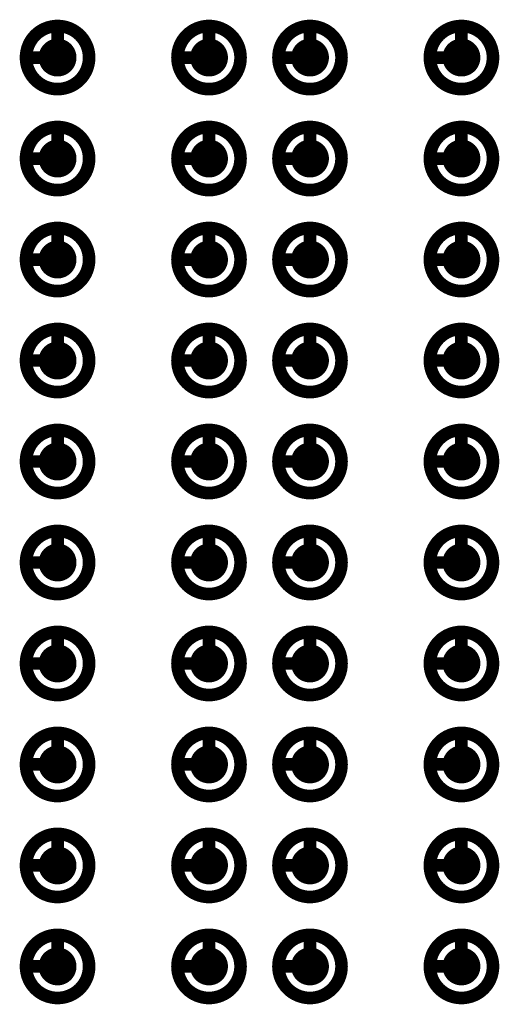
# Model space of a CAD drawing. Header units: millimetres. Extents: x 62 to 363, y 42 to 391.
# Tile 24 of 216: x 135.97 to 139.77, y 96.7 to 104.5. Entities that reach past the tile are written whole.
import ezdxf

# ---------------------------------------------------------------- set-up
doc = ezdxf.new("R2010")
doc.units = ezdxf.units.MM
doc.layers.add('Mechanical8', color=56, linetype='Continuous')
doc.layers.add('PadHoleLayer', color=156, linetype='Continuous')

# ---------------------------------------------------------------- blocks, each defined once
blk = doc.blocks.new('SAMTEC_SEAM8_40_S02_0_S_10_2_GP_K_HP_1861')
at = {"layer": 'Mechanical8'}
for points, const_width in [([(-6.55, -1.4, 1), (-7.05, -1.4, 1)], 0.1), ([(-6.825, -1.15, 1), (-6.775, -1.15, 1)], 0.05), ([(-5.75, -1.4, 1), (-6.25, -1.4, 1)], 0.1), ([(-6.025, -1.15, 1), (-5.975, -1.15, 1)], 0.05), ([(-4.95, -1.4, 1), (-5.45, -1.4, 1)], 0.1), ([(-5.225, -1.15, 1), (-5.175, -1.15, 1)], 0.05), ([(-4.15, -1.4, 1), (-4.65, -1.4, 1)], 0.1), ([(-4.425, -1.15, 1), (-4.375, -1.15, 1)], 0.05), ([(-3.35, -1.4, 1), (-3.85, -1.4, 1)], 0.1), ([(-3.625, -1.15, 1), (-3.575, -1.15, 1)], 0.05), ([(-2.55, -1.4, 1), (-3.05, -1.4, 1)], 0.1), ([(-2.825, -1.15, 1), (-2.775, -1.15, 1)], 0.05), ([(-1.75, -1.4, 1), (-2.25, -1.4, 1)], 0.1), ([(-2.025, -1.15, 1), (-1.975, -1.15, 1)], 0.05), ([(-0.95, -1.4, 1), (-1.45, -1.4, 1)], 0.1), ([(-1.225, -1.15, 1), (-1.175, -1.15, 1)], 0.05), ([(-0.15, -1.4, 1), (-0.65, -1.4, 1)], 0.1), ([(-0.425, -1.15, 1), (-0.375, -1.15, 1)], 0.05), ([(0.65, -1.4, 1), (0.15, -1.4, 1)], 0.1), ([(0.375, -1.15, 1), (0.425, -1.15, 1)], 0.05), ([(-7.075, -1.4, 1), (-7.025, -1.4, 1)], 0.05), ([(-6.825, -1.4, 1), (-6.775, -1.4, 1)], 0.05), ([(-6.825, -1.4, 1), (-6.775, -1.4, 1)], 0.05), ([(-6.575, -1.4, 1), (-6.525, -1.4, 1)], 0.05), ([(-6.575, -1.4, 1), (-6.525, -1.4, 1)], 0.05), ([(-6.275, -1.4, 1), (-6.225, -1.4, 1)], 0.05), ([(-6.025, -1.4, 1), (-5.975, -1.4, 1)], 0.05), ([(-6.025, -1.4, 1), (-5.975, -1.4, 1)], 0.05), ([(-5.775, -1.4, 1), (-5.725, -1.4, 1)], 0.05), ([(-5.775, -1.4, 1), (-5.725, -1.4, 1)], 0.05), ([(-5.475, -1.4, 1), (-5.425, -1.4, 1)], 0.05), ([(-5.225, -1.4, 1), (-5.175, -1.4, 1)], 0.05), ([(-5.225, -1.4, 1), (-5.175, -1.4, 1)], 0.05), ([(-4.975, -1.4, 1), (-4.925, -1.4, 1)], 0.05), ([(-4.975, -1.4, 1), (-4.925, -1.4, 1)], 0.05), ([(-4.675, -1.4, 1), (-4.625, -1.4, 1)], 0.05), ([(-4.425, -1.4, 1), (-4.375, -1.4, 1)], 0.05), ([(-4.425, -1.4, 1), (-4.375, -1.4, 1)], 0.05), ([(-4.175, -1.4, 1), (-4.125, -1.4, 1)], 0.05), ([(-4.175, -1.4, 1), (-4.125, -1.4, 1)], 0.05), ([(-3.875, -1.4, 1), (-3.825, -1.4, 1)], 0.05), ([(-3.625, -1.4, 1), (-3.575, -1.4, 1)], 0.05), ([(-3.625, -1.4, 1), (-3.575, -1.4, 1)], 0.05), ([(-3.375, -1.4, 1), (-3.325, -1.4, 1)], 0.05), ([(-3.375, -1.4, 1), (-3.325, -1.4, 1)], 0.05), ([(-3.075, -1.4, 1), (-3.025, -1.4, 1)], 0.05), ([(-2.825, -1.4, 1), (-2.775, -1.4, 1)], 0.05), ([(-2.825, -1.4, 1), (-2.775, -1.4, 1)], 0.05), ([(-2.575, -1.4, 1), (-2.525, -1.4, 1)], 0.05), ([(-2.575, -1.4, 1), (-2.525, -1.4, 1)], 0.05), ([(-2.275, -1.4, 1), (-2.225, -1.4, 1)], 0.05), ([(-2.025, -1.4, 1), (-1.975, -1.4, 1)], 0.05), ([(-2.025, -1.4, 1), (-1.975, -1.4, 1)], 0.05), ([(-1.775, -1.4, 1), (-1.725, -1.4, 1)], 0.05), ([(-1.775, -1.4, 1), (-1.725, -1.4, 1)], 0.05), ([(-1.475, -1.4, 1), (-1.425, -1.4, 1)], 0.05), ([(-1.225, -1.4, 1), (-1.175, -1.4, 1)], 0.05), ([(-1.225, -1.4, 1), (-1.175, -1.4, 1)], 0.05), ([(-0.975, -1.4, 1), (-0.925, -1.4, 1)], 0.05), ([(-0.975, -1.4, 1), (-0.925, -1.4, 1)], 0.05), ([(-0.675, -1.4, 1), (-0.625, -1.4, 1)], 0.05), ([(-0.425, -1.4, 1), (-0.375, -1.4, 1)], 0.05), ([(-0.425, -1.4, 1), (-0.375, -1.4, 1)], 0.05), ([(-0.175, -1.4, 1), (-0.125, -1.4, 1)], 0.05), ([(-0.175, -1.4, 1), (-0.125, -1.4, 1)], 0.05), ([(0.125, -1.4, 1), (0.175, -1.4, 1)], 0.05), ([(0.375, -1.4, 1), (0.425, -1.4, 1)], 0.05), ([(0.375, -1.4, 1), (0.425, -1.4, 1)], 0.05), ([(0.625, -1.4, 1), (0.675, -1.4, 1)], 0.05), ([(0.625, -1.4, 1), (0.675, -1.4, 1)], 0.05), ([(-6.55, -2.6, 1), (-7.05, -2.6, 1)], 0.1), ([(-6.825, -2.35, 1), (-6.775, -2.35, 1)], 0.05), ([(-5.75, -2.6, 1), (-6.25, -2.6, 1)], 0.1), ([(-6.025, -2.35, 1), (-5.975, -2.35, 1)], 0.05), ([(-4.95, -2.6, 1), (-5.45, -2.6, 1)], 0.1), ([(-5.225, -2.35, 1), (-5.175, -2.35, 1)], 0.05), ([(-4.15, -2.6, 1), (-4.65, -2.6, 1)], 0.1), ([(-4.425, -2.35, 1), (-4.375, -2.35, 1)], 0.05), ([(-3.35, -2.6, 1), (-3.85, -2.6, 1)], 0.1), ([(-3.625, -2.35, 1), (-3.575, -2.35, 1)], 0.05), ([(-2.55, -2.6, 1), (-3.05, -2.6, 1)], 0.1), ([(-2.825, -2.35, 1), (-2.775, -2.35, 1)], 0.05), ([(-1.75, -2.6, 1), (-2.25, -2.6, 1)], 0.1), ([(-2.025, -2.35, 1), (-1.975, -2.35, 1)], 0.05), ([(-0.95, -2.6, 1), (-1.45, -2.6, 1)], 0.1), ([(-1.225, -2.35, 1), (-1.175, -2.35, 1)], 0.05), ([(-0.15, -2.6, 1), (-0.65, -2.6, 1)], 0.1), ([(-0.425, -2.35, 1), (-0.375, -2.35, 1)], 0.05), ([(0.65, -2.6, 1), (0.15, -2.6, 1)], 0.1), ([(0.375, -2.35, 1), (0.425, -2.35, 1)], 0.05), ([(-7.075, -2.6, 1), (-7.025, -2.6, 1)], 0.05), ([(-6.825, -2.6, 1), (-6.775, -2.6, 1)], 0.05), ([(-6.825, -2.6, 1), (-6.775, -2.6, 1)], 0.05), ([(-6.575, -2.6, 1), (-6.525, -2.6, 1)], 0.05), ([(-6.575, -2.6, 1), (-6.525, -2.6, 1)], 0.05), ([(-6.275, -2.6, 1), (-6.225, -2.6, 1)], 0.05), ([(-6.025, -2.6, 1), (-5.975, -2.6, 1)], 0.05), ([(-6.025, -2.6, 1), (-5.975, -2.6, 1)], 0.05), ([(-5.775, -2.6, 1), (-5.725, -2.6, 1)], 0.05), ([(-5.775, -2.6, 1), (-5.725, -2.6, 1)], 0.05), ([(-5.475, -2.6, 1), (-5.425, -2.6, 1)], 0.05), ([(-5.225, -2.6, 1), (-5.175, -2.6, 1)], 0.05), ([(-5.225, -2.6, 1), (-5.175, -2.6, 1)], 0.05), ([(-4.975, -2.6, 1), (-4.925, -2.6, 1)], 0.05), ([(-4.975, -2.6, 1), (-4.925, -2.6, 1)], 0.05), ([(-4.675, -2.6, 1), (-4.625, -2.6, 1)], 0.05), ([(-4.425, -2.6, 1), (-4.375, -2.6, 1)], 0.05), ([(-4.425, -2.6, 1), (-4.375, -2.6, 1)], 0.05), ([(-4.175, -2.6, 1), (-4.125, -2.6, 1)], 0.05), ([(-4.175, -2.6, 1), (-4.125, -2.6, 1)], 0.05), ([(-3.875, -2.6, 1), (-3.825, -2.6, 1)], 0.05), ([(-3.625, -2.6, 1), (-3.575, -2.6, 1)], 0.05), ([(-3.625, -2.6, 1), (-3.575, -2.6, 1)], 0.05), ([(-3.375, -2.6, 1), (-3.325, -2.6, 1)], 0.05), ([(-3.375, -2.6, 1), (-3.325, -2.6, 1)], 0.05), ([(-3.075, -2.6, 1), (-3.025, -2.6, 1)], 0.05), ([(-2.825, -2.6, 1), (-2.775, -2.6, 1)], 0.05), ([(-2.825, -2.6, 1), (-2.775, -2.6, 1)], 0.05), ([(-2.575, -2.6, 1), (-2.525, -2.6, 1)], 0.05), ([(-2.575, -2.6, 1), (-2.525, -2.6, 1)], 0.05), ([(-2.275, -2.6, 1), (-2.225, -2.6, 1)], 0.05), ([(-2.025, -2.6, 1), (-1.975, -2.6, 1)], 0.05), ([(-2.025, -2.6, 1), (-1.975, -2.6, 1)], 0.05), ([(-1.775, -2.6, 1), (-1.725, -2.6, 1)], 0.05), ([(-1.775, -2.6, 1), (-1.725, -2.6, 1)], 0.05), ([(-1.475, -2.6, 1), (-1.425, -2.6, 1)], 0.05), ([(-1.225, -2.6, 1), (-1.175, -2.6, 1)], 0.05), ([(-1.225, -2.6, 1), (-1.175, -2.6, 1)], 0.05), ([(-0.975, -2.6, 1), (-0.925, -2.6, 1)], 0.05), ([(-0.975, -2.6, 1), (-0.925, -2.6, 1)], 0.05), ([(-0.675, -2.6, 1), (-0.625, -2.6, 1)], 0.05), ([(-0.425, -2.6, 1), (-0.375, -2.6, 1)], 0.05), ([(-0.425, -2.6, 1), (-0.375, -2.6, 1)], 0.05), ([(-0.175, -2.6, 1), (-0.125, -2.6, 1)], 0.05), ([(-0.175, -2.6, 1), (-0.125, -2.6, 1)], 0.05), ([(0.125, -2.6, 1), (0.175, -2.6, 1)], 0.05), ([(0.375, -2.6, 1), (0.425, -2.6, 1)], 0.05), ([(0.375, -2.6, 1), (0.425, -2.6, 1)], 0.05), ([(0.625, -2.6, 1), (0.675, -2.6, 1)], 0.05), ([(0.625, -2.6, 1), (0.675, -2.6, 1)], 0.05), ([(-6.55, -3.4, 1), (-7.05, -3.4, 1)], 0.1), ([(-6.825, -3.15, 1), (-6.775, -3.15, 1)], 0.05), ([(-5.75, -3.4, 1), (-6.25, -3.4, 1)], 0.1), ([(-6.025, -3.15, 1), (-5.975, -3.15, 1)], 0.05), ([(-4.95, -3.4, 1), (-5.45, -3.4, 1)], 0.1), ([(-5.225, -3.15, 1), (-5.175, -3.15, 1)], 0.05), ([(-4.15, -3.4, 1), (-4.65, -3.4, 1)], 0.1), ([(-4.425, -3.15, 1), (-4.375, -3.15, 1)], 0.05), ([(-3.35, -3.4, 1), (-3.85, -3.4, 1)], 0.1), ([(-3.625, -3.15, 1), (-3.575, -3.15, 1)], 0.05), ([(-2.55, -3.4, 1), (-3.05, -3.4, 1)], 0.1), ([(-2.825, -3.15, 1), (-2.775, -3.15, 1)], 0.05), ([(-1.75, -3.4, 1), (-2.25, -3.4, 1)], 0.1), ([(-2.025, -3.15, 1), (-1.975, -3.15, 1)], 0.05), ([(-0.95, -3.4, 1), (-1.45, -3.4, 1)], 0.1), ([(-1.225, -3.15, 1), (-1.175, -3.15, 1)], 0.05), ([(-0.15, -3.4, 1), (-0.65, -3.4, 1)], 0.1), ([(-0.425, -3.15, 1), (-0.375, -3.15, 1)], 0.05), ([(0.65, -3.4, 1), (0.15, -3.4, 1)], 0.1), ([(0.375, -3.15, 1), (0.425, -3.15, 1)], 0.05), ([(-7.075, -3.4, 1), (-7.025, -3.4, 1)], 0.05), ([(-6.825, -3.4, 1), (-6.775, -3.4, 1)], 0.05), ([(-6.825, -3.4, 1), (-6.775, -3.4, 1)], 0.05), ([(-6.575, -3.4, 1), (-6.525, -3.4, 1)], 0.05), ([(-6.575, -3.4, 1), (-6.525, -3.4, 1)], 0.05), ([(-6.275, -3.4, 1), (-6.225, -3.4, 1)], 0.05), ([(-6.025, -3.4, 1), (-5.975, -3.4, 1)], 0.05), ([(-6.025, -3.4, 1), (-5.975, -3.4, 1)], 0.05), ([(-5.775, -3.4, 1), (-5.725, -3.4, 1)], 0.05), ([(-5.775, -3.4, 1), (-5.725, -3.4, 1)], 0.05), ([(-5.475, -3.4, 1), (-5.425, -3.4, 1)], 0.05), ([(-5.225, -3.4, 1), (-5.175, -3.4, 1)], 0.05), ([(-5.225, -3.4, 1), (-5.175, -3.4, 1)], 0.05), ([(-4.975, -3.4, 1), (-4.925, -3.4, 1)], 0.05), ([(-4.975, -3.4, 1), (-4.925, -3.4, 1)], 0.05), ([(-4.675, -3.4, 1), (-4.625, -3.4, 1)], 0.05), ([(-4.425, -3.4, 1), (-4.375, -3.4, 1)], 0.05), ([(-4.425, -3.4, 1), (-4.375, -3.4, 1)], 0.05), ([(-4.175, -3.4, 1), (-4.125, -3.4, 1)], 0.05), ([(-4.175, -3.4, 1), (-4.125, -3.4, 1)], 0.05), ([(-3.875, -3.4, 1), (-3.825, -3.4, 1)], 0.05), ([(-3.625, -3.4, 1), (-3.575, -3.4, 1)], 0.05), ([(-3.625, -3.4, 1), (-3.575, -3.4, 1)], 0.05), ([(-3.375, -3.4, 1), (-3.325, -3.4, 1)], 0.05), ([(-3.375, -3.4, 1), (-3.325, -3.4, 1)], 0.05), ([(-3.075, -3.4, 1), (-3.025, -3.4, 1)], 0.05), ([(-2.825, -3.4, 1), (-2.775, -3.4, 1)], 0.05), ([(-2.825, -3.4, 1), (-2.775, -3.4, 1)], 0.05), ([(-2.575, -3.4, 1), (-2.525, -3.4, 1)], 0.05), ([(-2.575, -3.4, 1), (-2.525, -3.4, 1)], 0.05), ([(-2.275, -3.4, 1), (-2.225, -3.4, 1)], 0.05), ([(-2.025, -3.4, 1), (-1.975, -3.4, 1)], 0.05), ([(-2.025, -3.4, 1), (-1.975, -3.4, 1)], 0.05), ([(-1.775, -3.4, 1), (-1.725, -3.4, 1)], 0.05), ([(-1.775, -3.4, 1), (-1.725, -3.4, 1)], 0.05), ([(-1.475, -3.4, 1), (-1.425, -3.4, 1)], 0.05), ([(-1.225, -3.4, 1), (-1.175, -3.4, 1)], 0.05), ([(-1.225, -3.4, 1), (-1.175, -3.4, 1)], 0.05), ([(-0.975, -3.4, 1), (-0.925, -3.4, 1)], 0.05), ([(-0.975, -3.4, 1), (-0.925, -3.4, 1)], 0.05), ([(-0.675, -3.4, 1), (-0.625, -3.4, 1)], 0.05), ([(-0.425, -3.4, 1), (-0.375, -3.4, 1)], 0.05), ([(-0.425, -3.4, 1), (-0.375, -3.4, 1)], 0.05), ([(-0.175, -3.4, 1), (-0.125, -3.4, 1)], 0.05), ([(-0.175, -3.4, 1), (-0.125, -3.4, 1)], 0.05), ([(0.125, -3.4, 1), (0.175, -3.4, 1)], 0.05), ([(0.375, -3.4, 1), (0.425, -3.4, 1)], 0.05), ([(0.375, -3.4, 1), (0.425, -3.4, 1)], 0.05), ([(0.625, -3.4, 1), (0.675, -3.4, 1)], 0.05), ([(0.625, -3.4, 1), (0.675, -3.4, 1)], 0.05), ([(-6.55, -4.6, 1), (-7.05, -4.6, 1)], 0.1), ([(-6.825, -4.35, 1), (-6.775, -4.35, 1)], 0.05), ([(-5.75, -4.6, 1), (-6.25, -4.6, 1)], 0.1), ([(-6.025, -4.35, 1), (-5.975, -4.35, 1)], 0.05), ([(-4.95, -4.6, 1), (-5.45, -4.6, 1)], 0.1), ([(-5.225, -4.35, 1), (-5.175, -4.35, 1)], 0.05), ([(-4.15, -4.6, 1), (-4.65, -4.6, 1)], 0.1), ([(-4.425, -4.35, 1), (-4.375, -4.35, 1)], 0.05), ([(-3.35, -4.6, 1), (-3.85, -4.6, 1)], 0.1), ([(-3.625, -4.35, 1), (-3.575, -4.35, 1)], 0.05), ([(-2.55, -4.6, 1), (-3.05, -4.6, 1)], 0.1), ([(-2.825, -4.35, 1), (-2.775, -4.35, 1)], 0.05), ([(-1.75, -4.6, 1), (-2.25, -4.6, 1)], 0.1), ([(-2.025, -4.35, 1), (-1.975, -4.35, 1)], 0.05), ([(-0.95, -4.6, 1), (-1.45, -4.6, 1)], 0.1), ([(-1.225, -4.35, 1), (-1.175, -4.35, 1)], 0.05), ([(-0.15, -4.6, 1), (-0.65, -4.6, 1)], 0.1), ([(-0.425, -4.35, 1), (-0.375, -4.35, 1)], 0.05), ([(0.65, -4.6, 1), (0.15, -4.6, 1)], 0.1), ([(0.375, -4.35, 1), (0.425, -4.35, 1)], 0.05), ([(-7.075, -4.6, 1), (-7.025, -4.6, 1)], 0.05), ([(-6.825, -4.6, 1), (-6.775, -4.6, 1)], 0.05), ([(-6.825, -4.6, 1), (-6.775, -4.6, 1)], 0.05), ([(-6.575, -4.6, 1), (-6.525, -4.6, 1)], 0.05), ([(-6.575, -4.6, 1), (-6.525, -4.6, 1)], 0.05), ([(-6.275, -4.6, 1), (-6.225, -4.6, 1)], 0.05), ([(-6.025, -4.6, 1), (-5.975, -4.6, 1)], 0.05), ([(-6.025, -4.6, 1), (-5.975, -4.6, 1)], 0.05), ([(-5.775, -4.6, 1), (-5.725, -4.6, 1)], 0.05), ([(-5.775, -4.6, 1), (-5.725, -4.6, 1)], 0.05), ([(-5.475, -4.6, 1), (-5.425, -4.6, 1)], 0.05), ([(-5.225, -4.6, 1), (-5.175, -4.6, 1)], 0.05), ([(-5.225, -4.6, 1), (-5.175, -4.6, 1)], 0.05), ([(-4.975, -4.6, 1), (-4.925, -4.6, 1)], 0.05), ([(-4.975, -4.6, 1), (-4.925, -4.6, 1)], 0.05), ([(-4.675, -4.6, 1), (-4.625, -4.6, 1)], 0.05), ([(-4.425, -4.6, 1), (-4.375, -4.6, 1)], 0.05), ([(-4.425, -4.6, 1), (-4.375, -4.6, 1)], 0.05), ([(-4.175, -4.6, 1), (-4.125, -4.6, 1)], 0.05), ([(-4.175, -4.6, 1), (-4.125, -4.6, 1)], 0.05), ([(-3.875, -4.6, 1), (-3.825, -4.6, 1)], 0.05), ([(-3.625, -4.6, 1), (-3.575, -4.6, 1)], 0.05), ([(-3.625, -4.6, 1), (-3.575, -4.6, 1)], 0.05), ([(-3.375, -4.6, 1), (-3.325, -4.6, 1)], 0.05), ([(-3.375, -4.6, 1), (-3.325, -4.6, 1)], 0.05), ([(-3.075, -4.6, 1), (-3.025, -4.6, 1)], 0.05), ([(-2.825, -4.6, 1), (-2.775, -4.6, 1)], 0.05), ([(-2.825, -4.6, 1), (-2.775, -4.6, 1)], 0.05), ([(-2.575, -4.6, 1), (-2.525, -4.6, 1)], 0.05), ([(-2.575, -4.6, 1), (-2.525, -4.6, 1)], 0.05), ([(-2.275, -4.6, 1), (-2.225, -4.6, 1)], 0.05), ([(-2.025, -4.6, 1), (-1.975, -4.6, 1)], 0.05), ([(-2.025, -4.6, 1), (-1.975, -4.6, 1)], 0.05), ([(-1.775, -4.6, 1), (-1.725, -4.6, 1)], 0.05), ([(-1.775, -4.6, 1), (-1.725, -4.6, 1)], 0.05), ([(-1.475, -4.6, 1), (-1.425, -4.6, 1)], 0.05), ([(-1.225, -4.6, 1), (-1.175, -4.6, 1)], 0.05), ([(-1.225, -4.6, 1), (-1.175, -4.6, 1)], 0.05), ([(-0.975, -4.6, 1), (-0.925, -4.6, 1)], 0.05), ([(-0.975, -4.6, 1), (-0.925, -4.6, 1)], 0.05), ([(-0.675, -4.6, 1), (-0.625, -4.6, 1)], 0.05), ([(-0.425, -4.6, 1), (-0.375, -4.6, 1)], 0.05), ([(-0.425, -4.6, 1), (-0.375, -4.6, 1)], 0.05), ([(-0.175, -4.6, 1), (-0.125, -4.6, 1)], 0.05), ([(-0.175, -4.6, 1), (-0.125, -4.6, 1)], 0.05), ([(0.125, -4.6, 1), (0.175, -4.6, 1)], 0.05), ([(0.375, -4.6, 1), (0.425, -4.6, 1)], 0.05), ([(0.375, -4.6, 1), (0.425, -4.6, 1)], 0.05), ([(0.625, -4.6, 1), (0.675, -4.6, 1)], 0.05), ([(0.625, -4.6, 1), (0.675, -4.6, 1)], 0.05)]:
    blk.add_lwpolyline(points, format="xyb", close=True, dxfattribs=dict(at, const_width=const_width))
at = {"layer": 'Mechanical8', "const_width": 0.1}
for points in [[(-6.8, -1.15), (-6.8, -1.4)], [(-6, -1.15), (-6, -1.4)], [(-5.2, -1.15), (-5.2, -1.4)], [(-4.4, -1.15), (-4.4, -1.4)], [(-3.6, -1.15), (-3.6, -1.4)], [(-2.8, -1.15), (-2.8, -1.4)], [(-2, -1.15), (-2, -1.4)], [(-1.2, -1.15), (-1.2, -1.4)], [(-0.4, -1.15), (-0.4, -1.4)], [(0.4, -1.15), (0.4, -1.4)], [(-6.8, -1.4), (-6.55, -1.4)], [(-6, -1.4), (-5.75, -1.4)], [(-5.2, -1.4), (-4.95, -1.4)], [(-4.4, -1.4), (-4.15, -1.4)], [(-3.6, -1.4), (-3.35, -1.4)], [(-2.8, -1.4), (-2.55, -1.4)], [(-2, -1.4), (-1.75, -1.4)], [(-1.2, -1.4), (-0.95, -1.4)], [(-0.4, -1.4), (-0.15, -1.4)], [(0.4, -1.4), (0.65, -1.4)], [(-6.8, -2.35), (-6.8, -2.6)], [(-6, -2.35), (-6, -2.6)], [(-5.2, -2.35), (-5.2, -2.6)], [(-4.4, -2.35), (-4.4, -2.6)], [(-3.6, -2.35), (-3.6, -2.6)], [(-2.8, -2.35), (-2.8, -2.6)], [(-2, -2.35), (-2, -2.6)], [(-1.2, -2.35), (-1.2, -2.6)], [(-0.4, -2.35), (-0.4, -2.6)], [(0.4, -2.35), (0.4, -2.6)], [(-6.8, -2.6), (-6.55, -2.6)], [(-6, -2.6), (-5.75, -2.6)], [(-5.2, -2.6), (-4.95, -2.6)], [(-4.4, -2.6), (-4.15, -2.6)], [(-3.6, -2.6), (-3.35, -2.6)], [(-2.8, -2.6), (-2.55, -2.6)], [(-2, -2.6), (-1.75, -2.6)], [(-1.2, -2.6), (-0.95, -2.6)], [(-0.4, -2.6), (-0.15, -2.6)], [(0.4, -2.6), (0.65, -2.6)], [(-6.8, -3.15), (-6.8, -3.4)], [(-6, -3.15), (-6, -3.4)], [(-5.2, -3.15), (-5.2, -3.4)], [(-4.4, -3.15), (-4.4, -3.4)], [(-3.6, -3.15), (-3.6, -3.4)], [(-2.8, -3.15), (-2.8, -3.4)], [(-2, -3.15), (-2, -3.4)], [(-1.2, -3.15), (-1.2, -3.4)], [(-0.4, -3.15), (-0.4, -3.4)], [(0.4, -3.15), (0.4, -3.4)], [(-6.8, -3.4), (-6.55, -3.4)], [(-6, -3.4), (-5.75, -3.4)], [(-5.2, -3.4), (-4.95, -3.4)], [(-4.4, -3.4), (-4.15, -3.4)], [(-3.6, -3.4), (-3.35, -3.4)], [(-2.8, -3.4), (-2.55, -3.4)], [(-2, -3.4), (-1.75, -3.4)], [(-1.2, -3.4), (-0.95, -3.4)], [(-0.4, -3.4), (-0.15, -3.4)], [(0.4, -3.4), (0.65, -3.4)], [(-6.8, -4.35), (-6.8, -4.6)], [(-6, -4.35), (-6, -4.6)], [(-5.2, -4.35), (-5.2, -4.6)], [(-4.4, -4.35), (-4.4, -4.6)], [(-3.6, -4.35), (-3.6, -4.6)], [(-2.8, -4.35), (-2.8, -4.6)], [(-2, -4.35), (-2, -4.6)], [(-1.2, -4.35), (-1.2, -4.6)], [(-0.4, -4.35), (-0.4, -4.6)], [(0.4, -4.35), (0.4, -4.6)], [(-6.8, -4.6), (-6.55, -4.6)], [(-6, -4.6), (-5.75, -4.6)], [(-5.2, -4.6), (-4.95, -4.6)], [(-4.4, -4.6), (-4.15, -4.6)], [(-3.6, -4.6), (-3.35, -4.6)], [(-2.8, -4.6), (-2.55, -4.6)], [(-2, -4.6), (-1.75, -4.6)], [(-1.2, -4.6), (-0.95, -4.6)], [(-0.4, -4.6), (-0.15, -4.6)], [(0.4, -4.6), (0.65, -4.6)]]:
    blk.add_lwpolyline(points, dxfattribs=at)
at = {"layer": 'PadHoleLayer', "const_width": 0.15}
for points in [[(-6.875, -1.4, 1), (-6.725, -1.4, 1)], [(-6.075, -1.4, 1), (-5.925, -1.4, 1)], [(-5.275, -1.4, 1), (-5.125, -1.4, 1)], [(-4.475, -1.4, 1), (-4.325, -1.4, 1)], [(-3.675, -1.4, 1), (-3.525, -1.4, 1)], [(-2.875, -1.4, 1), (-2.725, -1.4, 1)], [(-2.075, -1.4, 1), (-1.925, -1.4, 1)], [(-1.275, -1.4, 1), (-1.125, -1.4, 1)], [(-0.475, -1.4, 1), (-0.325, -1.4, 1)], [(0.325, -1.4, 1), (0.475, -1.4, 1)], [(-6.875, -2.6, 1), (-6.725, -2.6, 1)], [(-6.075, -2.6, 1), (-5.925, -2.6, 1)], [(-5.275, -2.6, 1), (-5.125, -2.6, 1)], [(-4.475, -2.6, 1), (-4.325, -2.6, 1)], [(-3.675, -2.6, 1), (-3.525, -2.6, 1)], [(-2.875, -2.6, 1), (-2.725, -2.6, 1)], [(-2.075, -2.6, 1), (-1.925, -2.6, 1)], [(-1.275, -2.6, 1), (-1.125, -2.6, 1)], [(-0.475, -2.6, 1), (-0.325, -2.6, 1)], [(0.325, -2.6, 1), (0.475, -2.6, 1)], [(-6.875, -3.4, 1), (-6.725, -3.4, 1)], [(-6.075, -3.4, 1), (-5.925, -3.4, 1)], [(-5.275, -3.4, 1), (-5.125, -3.4, 1)], [(-4.475, -3.4, 1), (-4.325, -3.4, 1)], [(-3.675, -3.4, 1), (-3.525, -3.4, 1)], [(-2.875, -3.4, 1), (-2.725, -3.4, 1)], [(-2.075, -3.4, 1), (-1.925, -3.4, 1)], [(-1.275, -3.4, 1), (-1.125, -3.4, 1)], [(-0.475, -3.4, 1), (-0.325, -3.4, 1)], [(0.325, -3.4, 1), (0.475, -3.4, 1)], [(-6.875, -4.6, 1), (-6.725, -4.6, 1)], [(-6.075, -4.6, 1), (-5.925, -4.6, 1)], [(-5.275, -4.6, 1), (-5.125, -4.6, 1)], [(-4.475, -4.6, 1), (-4.325, -4.6, 1)], [(-3.675, -4.6, 1), (-3.525, -4.6, 1)], [(-2.875, -4.6, 1), (-2.725, -4.6, 1)], [(-2.075, -4.6, 1), (-1.925, -4.6, 1)], [(-1.275, -4.6, 1), (-1.125, -4.6, 1)], [(-0.475, -4.6, 1), (-0.325, -4.6, 1)], [(0.325, -4.6, 1), (0.475, -4.6, 1)]]:
    blk.add_lwpolyline(points, format="xyb", close=True, dxfattribs=at)

msp = doc.modelspace()

# ---------------------------------------------------------------- block references
at = {"rotation": 90}
msp.add_blockref('SAMTEC_SEAM8_40_S02_0_S_10_2_GP_K_HP_1861', (134.8725, 103.8), dxfattribs=at)

doc.saveas('drawing.dxf')
